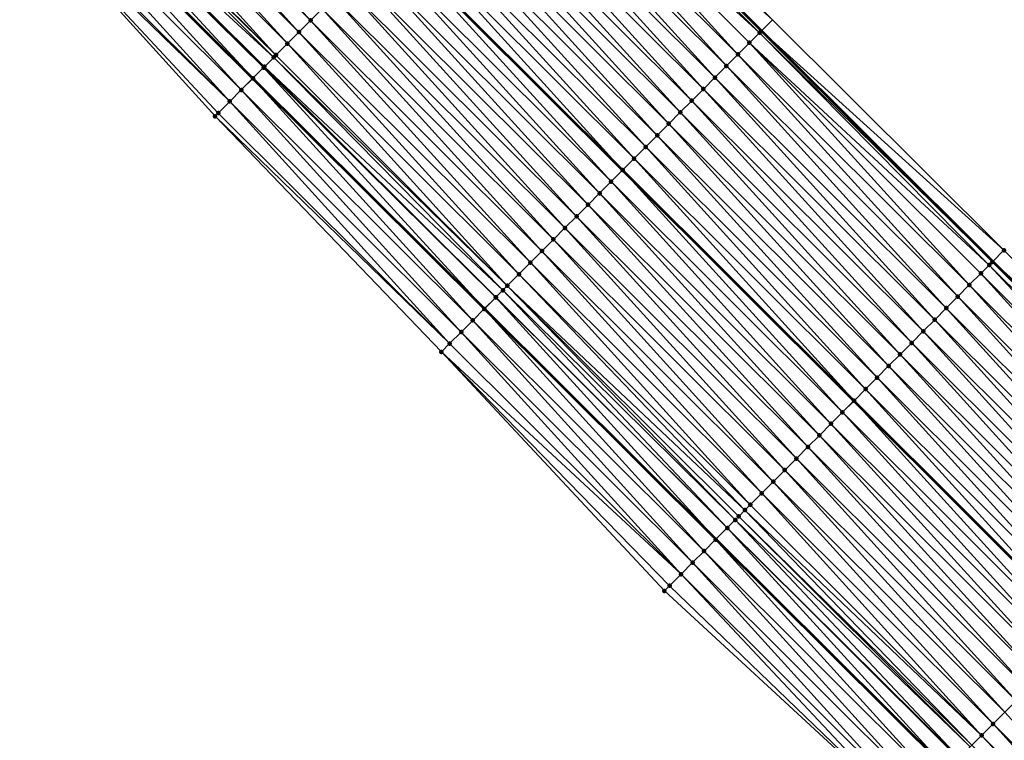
# Model space of a CAD drawing. Header units: feet. Extents: x 2017353 to 2024169, y 808050 to 818690.
# Tile 213 of 256: x 2020302 to 2020363, y 815900 to 815944. Entities that reach past the tile are written whole.
import ezdxf

# ---------------------------------------------------------------- set-up
doc = ezdxf.new("R2010")
doc.units = ezdxf.units.FT
doc.header["$MEASUREMENT"] = 0
for name, color, linetype, lineweight in [('EP_Travel Lane', 172, 'Continuous', 53), ('SB-Road Shots', 141, 'Continuous', 100), ('SB-Road X-Section', 40, 'Continuous', 13), ('STRIPING', 60, 'Continuous', 53)]:
    doc.layers.add(name, color=color, linetype=linetype, lineweight=lineweight)
doc.layers.add('I-77-MM15-17_SB-Surface-BORDER', color=7, linetype='Continuous')
doc.layers.add('I-77-MM15-17_SB-Surface-TIN', color=7, linetype='Continuous')

msp = doc.modelspace()

# ---------------------------------------------------------------- linework, layer by layer
at = {"layer": 'EP_Travel Lane'}
for points in [[(2020262.990891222, 816028.2006442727, 250.4995820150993), (2020277.09796021, 816014.0240096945, 250.3827974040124), (2020291.205050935, 815999.8473532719, 250.2712786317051), (2020305.285207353, 815985.7262846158, 250.1669191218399), (2020319.450980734, 815971.6083452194, 250.033701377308), (2020333.616754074, 815957.4904058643, 249.9004743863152), (2020347.782572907, 815943.3724211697, 249.7837928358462), (2020361.948384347, 815929.2544438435, 249.6644264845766), (2020376.114211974, 815915.136450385, 249.5509571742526), (2020390.280076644, 815901.0184200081, 249.4509640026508), (2020404.446004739, 815886.9003264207, 249.3740481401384), (2020418.611920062, 815872.7822455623, 249.2924898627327), (2020432.777781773, 815858.664218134, 249.1914258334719), (2020446.92111615, 815844.5916611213, 249.0828616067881), (2020461.13466572, 815830.5220584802, 248.9281116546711), (2020475.348201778, 815816.4524692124, 248.7696729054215), (2020489.560133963, 815802.393334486, 248.6327209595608), (2020503.779834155, 815788.3296353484, 248.5167011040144), (2020517.973789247, 815774.3271715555, 248.4101788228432)], [(2020260.015170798, 815997.0298596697, 249.8006359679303), (2020274.125037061, 815982.8559050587, 249.6963866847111), (2020288.281904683, 815968.668510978, 249.5953042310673), (2020302.461393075, 815954.5640388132, 249.5156321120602), (2020316.640892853, 815940.459555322, 249.4400958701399), (2020330.820470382, 815926.3549944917, 249.3928383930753), (2020345.000019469, 815912.2504619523, 249.33523524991), (2020359.179611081, 815898.1458871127, 249.2930900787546), (2020373.359257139, 815884.0412581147, 249.2707459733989), (2020387.538967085, 815869.9365655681, 249.2716354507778), (2020401.718651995, 815855.8318979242, 249.2634178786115), (2020415.898252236, 815841.7273145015, 249.2244101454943), (2020430.097359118, 815827.5950998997, 249.1748303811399), (2020444.260178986, 815813.4734893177, 249.1235874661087), (2020458.4230414, 815799.3518363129, 249.083992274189), (2020472.638023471, 815785.2737482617, 249.050079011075), (2020486.864758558, 815771.2167476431, 249.0029445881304), (2020501.115873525, 815757.1216175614, 248.9684901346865), (2020515.312443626, 815743.0337073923, 248.9050026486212)]]:
    msp.add_polyline3d(points, dxfattribs=at)
at = {"layer": 'I-77-MM15-17_SB-Surface-BORDER', "color": 3, "linetype": 'Continuous', "lineweight": -3}
for points in [[(2020263.764641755, 816028.9705800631, 250.5017501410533), (2020277.581911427, 816014.5055531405, 250.3867891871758), (2020292.586697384, 816001.2222132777, 250.2720835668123), (2020306.713075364, 815987.1589665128, 250.1713135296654), (2020320.518366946, 815972.6793038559, 250.0417432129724), (2020334.298047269, 815958.1740444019, 249.8937559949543), (2020348.463875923, 815944.0560516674, 249.7803301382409), (2020362.629666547, 815929.9380968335, 249.6530700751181), (2020376.795497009, 815915.8201022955, 249.5403154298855), (2020390.961365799, 815901.7020695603, 249.4415036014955), (2020405.127279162, 815887.5839924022, 249.358907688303), (2020419.96005087, 815874.1351547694, 249.2541777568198), (2020433.459052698, 815859.3478910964, 249.1743767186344), (2020447.600082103, 815845.2777200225, 249.0629259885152), (2020461.813619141, 815831.2081338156, 248.9042094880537), (2020476.027133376, 815817.1385701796, 248.7392699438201), (2020490.240840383, 815803.0821192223, 248.5937057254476), (2020504.463496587, 815789.0214453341, 248.4718798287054), (2020518.655111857, 815775.0226211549, 248.3726483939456)], [(2020512.767943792, 815740.4369332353, 248.9508854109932), (2020498.834478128, 815754.7934741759, 248.9860794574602), (2020484.173514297, 815768.4943866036, 249.0215943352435), (2020470.105966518, 815782.7125188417, 249.0505038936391), (2020455.62880194, 815796.5291051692, 249.0707457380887), (2020441.55051971, 815810.7363358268, 249.0923297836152), (2020427.727269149, 815825.2010237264, 249.1389709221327), (2020413.050172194, 815838.8698518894, 249.1757200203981), (2020398.580017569, 815852.6830454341, 249.1876172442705), (2020385.891597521, 815868.2839178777, 249.216380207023), (2020371.854268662, 815882.5314440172, 249.2209351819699), (2020356.566644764, 815895.5245878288, 249.1983661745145), (2020341.843928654, 815909.0843412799, 249.2144225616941), (2020328.195045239, 815923.7213274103, 249.2738693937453), (2020314.335320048, 815938.1467999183, 249.3255679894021), (2020300.879913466, 815952.9776191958, 249.4394747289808), (2020286.381013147, 815966.7617301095, 249.4949558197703), (2020272.17283029, 815980.9141399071, 249.5921255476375), (2020258.970484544, 815995.99076692, 249.7441326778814)]]:
    msp.add_polyline3d(points, dxfattribs=at)
at = {"layer": 'I-77-MM15-17_SB-Surface-TIN', "color": 128, "linetype": 'Continuous', "lineweight": -3}
for points in [[(2020320.178898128, 815944.0089595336, 249.547254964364), (2020306.718941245, 815958.8352919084, 249.6468158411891), (2020306.012981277, 815958.1270401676, 249.628577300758)], [(2020320.178898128, 815944.0089595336, 249.547254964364), (2020320.884852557, 815944.7172167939, 249.5634782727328), (2020306.718941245, 815958.8352919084, 249.6468158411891)], [(2020319.472938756, 815943.3007071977, 249.5292332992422), (2020306.012981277, 815958.1270401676, 249.628577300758), (2020305.307018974, 815957.418790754, 249.6094888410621)], [(2020319.472938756, 815943.3007071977, 249.5292332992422), (2020320.178898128, 815944.0089595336, 249.547254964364), (2020306.012981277, 815958.1270401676, 249.628577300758)], [(2020318.766979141, 815942.5924551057, 249.5111225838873), (2020305.307018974, 815957.418790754, 249.6094888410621), (2020304.601055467, 815956.71054254, 249.5899623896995)], [(2020318.766979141, 815942.5924551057, 249.5111225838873), (2020319.472938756, 815943.3007071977, 249.5292332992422), (2020305.307018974, 815957.418790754, 249.6094888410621)], [(2020347.668197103, 815943.2576567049, 249.783997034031), (2020333.58464189, 815957.4581833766, 249.9007469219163), (2020332.886214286, 815956.7574542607, 249.888924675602)], [(2020347.757975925, 815943.3477401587, 249.7839178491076), (2020333.592156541, 815957.4657236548, 249.9007169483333), (2020333.58464189, 815957.4581833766, 249.9007469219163)], [(2020347.668197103, 815943.2576567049, 249.783997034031), (2020347.757975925, 815943.3477401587, 249.7839178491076), (2020333.58464189, 815957.4581833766, 249.9007469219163)], [(2020333.592156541, 815957.4657236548, 249.9007169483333), (2020347.782572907, 815943.3724211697, 249.7837928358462), (2020333.616754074, 815957.4904058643, 249.9004743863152)], [(2020347.757975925, 815943.3477401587, 249.7839178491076), (2020347.782572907, 815943.3724211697, 249.7837928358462), (2020333.592156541, 815957.4657236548, 249.9007169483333)], [(2020348.463875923, 815944.0560516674, 249.7803301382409), (2020333.616754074, 815957.4904058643, 249.9004743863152), (2020347.782572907, 815943.3724211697, 249.7837928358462)], [(2020318.061018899, 815941.8842036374, 249.4927841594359), (2020304.601055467, 815956.71054254, 249.5899623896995), (2020303.895090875, 815956.0022954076, 249.5700409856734)], [(2020318.061018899, 815941.8842036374, 249.4927841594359), (2020318.766979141, 815942.5924551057, 249.5111225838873), (2020304.601055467, 815956.71054254, 249.5899623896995)], [(2020346.346071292, 815941.9312214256, 249.7530103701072), (2020332.886214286, 815956.7574542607, 249.888924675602), (2020332.180237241, 815956.0492195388, 249.864470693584)], [(2020346.346071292, 815941.9312214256, 249.7530103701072), (2020347.052039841, 815942.6394646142, 249.7743720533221), (2020332.886214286, 815956.7574542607, 249.888924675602)], [(2020347.052039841, 815942.6394646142, 249.7743720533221), (2020347.668197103, 815943.2576567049, 249.783997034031), (2020332.886214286, 815956.7574542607, 249.888924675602)], [(2020317.926833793, 815941.7495838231, 249.4891536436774), (2020303.781888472, 815955.8887282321, 249.5666215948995), (2020303.189115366, 815955.2940591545, 249.5461465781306)], [(2020318.061018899, 815941.8842036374, 249.4927841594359), (2020303.895090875, 815956.0022954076, 249.5700409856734), (2020303.781888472, 815955.8887282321, 249.5666215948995)], [(2020317.926833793, 815941.7495838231, 249.4891536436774), (2020318.061018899, 815941.8842036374, 249.4927841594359), (2020303.781888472, 815955.8887282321, 249.5666215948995)], [(2020345.640100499, 815941.2229804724, 249.7308323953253), (2020332.180237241, 815956.0492195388, 249.864470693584), (2020331.474262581, 815955.3409824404, 249.8408845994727)], [(2020345.640100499, 815941.2229804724, 249.7308323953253), (2020346.346071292, 815941.9312214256, 249.7530103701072), (2020332.180237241, 815956.0492195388, 249.864470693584)], [(2020316.649055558, 815940.4677434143, 249.4405088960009), (2020303.067034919, 815955.171591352, 249.5413625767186), (2020302.483124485, 815954.5858382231, 249.5166569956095)], [(2020317.303761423, 815941.1245133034, 249.4685899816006), (2020303.189115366, 815955.2940591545, 249.5461465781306), (2020303.067034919, 815955.171591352, 249.5413625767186)], [(2020316.649055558, 815940.4677434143, 249.4405088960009), (2020317.303761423, 815941.1245133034, 249.4685899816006), (2020303.067034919, 815955.171591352, 249.5413625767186)], [(2020317.303761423, 815941.1245133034, 249.4685899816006), (2020317.355047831, 815941.1759629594, 249.4705052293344), (2020303.189115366, 815955.2940591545, 249.5461465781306)], [(2020317.355047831, 815941.1759629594, 249.4705052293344), (2020317.926833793, 815941.7495838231, 249.4891536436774), (2020303.189115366, 815955.2940591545, 249.5461465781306)], [(2020344.93413884, 815940.5147304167, 249.7119784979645), (2020331.474262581, 815955.3409824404, 249.8408845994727), (2020330.768295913, 815954.6327373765, 249.8202073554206)], [(2020344.93413884, 815940.5147304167, 249.7119784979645), (2020345.640100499, 815941.2229804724, 249.7308323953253), (2020331.474262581, 815955.3409824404, 249.8408845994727)], [(2020315.943047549, 815939.7595395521, 249.404785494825), (2020302.461393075, 815954.5640388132, 249.5156321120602), (2020301.777123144, 815953.8776277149, 249.483360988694)], [(2020302.483124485, 815954.5858382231, 249.5166569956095), (2020302.461393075, 815954.5640388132, 249.5156321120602), (2020316.640892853, 815940.459555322, 249.4400958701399)], [(2020315.943047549, 815939.7595395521, 249.404785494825), (2020316.640892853, 815940.459555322, 249.4400958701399), (2020302.461393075, 815954.5640388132, 249.5156321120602)], [(2020316.649055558, 815940.4677434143, 249.4405088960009), (2020302.483124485, 815954.5858382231, 249.5166569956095), (2020316.640892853, 815940.459555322, 249.4400958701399)], [(2020344.228190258, 815939.8064673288, 249.6978836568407), (2020330.768295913, 815954.6327373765, 249.8202073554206), (2020330.062342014, 815953.9244795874, 249.8041771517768)], [(2020344.228190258, 815939.8064673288, 249.6978836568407), (2020344.93413884, 815940.5147304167, 249.7119784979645), (2020330.768295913, 815954.6327373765, 249.8202073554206)], [(2020315.237037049, 815939.051338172, 249.3681556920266), (2020301.777123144, 815953.8776277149, 249.483360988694), (2020301.071117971, 815953.169421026, 249.4486702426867)], [(2020315.237037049, 815939.051338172, 249.3681556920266), (2020315.943047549, 815939.7595395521, 249.404785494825), (2020301.777123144, 815953.8776277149, 249.483360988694)], [(2020343.522243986, 815939.0982019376, 249.6846300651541), (2020330.062342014, 815953.9244795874, 249.8041771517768), (2020329.356386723, 815953.2162231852, 249.7876404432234)], [(2020343.522243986, 815939.0982019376, 249.6846300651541), (2020344.228190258, 815939.8064673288, 249.6978836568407), (2020330.062342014, 815953.9244795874, 249.8041771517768)], [(2020315.237037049, 815939.051338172, 249.3681556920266), (2020301.071117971, 815953.169421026, 249.4486702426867), (2020300.879913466, 815952.9776191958, 249.4394747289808)], [(2020342.816291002, 815938.3899432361, 249.6689334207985), (2020329.356386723, 815953.2162231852, 249.7876404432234), (2020328.650426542, 815952.5079716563, 249.7693240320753)], [(2020342.816291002, 815938.3899432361, 249.6689334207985), (2020343.522243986, 815939.0982019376, 249.6846300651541), (2020329.356386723, 815953.2162231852, 249.7876404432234)], [(2020314.335320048, 815938.1467999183, 249.3255679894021), (2020314.531033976, 815938.3431293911, 249.3342284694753), (2020300.879913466, 815952.9776191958, 249.4394747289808)], [(2020314.531033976, 815938.3431293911, 249.3342284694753), (2020315.237037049, 815939.051338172, 249.3681556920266), (2020300.879913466, 815952.9776191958, 249.4394747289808)], [(2020342.110333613, 815937.6816889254, 249.6516333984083), (2020328.650426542, 815952.5079716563, 249.7693240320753), (2020327.94446724, 815951.7997192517, 249.751327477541)], [(2020342.110333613, 815937.6816889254, 249.6516333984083), (2020342.816291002, 815938.3899432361, 249.6689334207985), (2020328.650426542, 815952.5079716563, 249.7693240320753)], [(2020341.404379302, 815936.9734315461, 249.6354538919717), (2020327.94446724, 815951.7997192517, 249.751327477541), (2020327.238505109, 815951.0914696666, 249.7323013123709)], [(2020341.404379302, 815936.9734315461, 249.6354538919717), (2020342.110333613, 815937.6816889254, 249.6516333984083), (2020327.94446724, 815951.7997192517, 249.751327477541)], [(2020340.698420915, 815936.2651782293, 249.6177909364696), (2020327.238505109, 815951.0914696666, 249.7323013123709), (2020326.532541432, 815950.3832216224, 249.712712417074)], [(2020340.698420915, 815936.2651782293, 249.6177909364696), (2020341.404379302, 815936.9734315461, 249.6354538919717), (2020327.238505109, 815951.0914696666, 249.7323013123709)], [(2020339.992468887, 815935.5569185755, 249.6024420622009), (2020326.532541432, 815950.3832216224, 249.712712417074), (2020325.826580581, 815949.6749707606, 249.6941524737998)], [(2020339.992468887, 815935.5569185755, 249.6024420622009), (2020340.698420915, 815936.2651782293, 249.6177909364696), (2020326.532541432, 815950.3832216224, 249.712712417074)], [(2020339.286518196, 815934.8486575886, 249.5875800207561), (2020325.826580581, 815949.6749707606, 249.6941524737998), (2020325.120617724, 815948.9667218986, 249.6748621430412)], [(2020339.286518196, 815934.8486575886, 249.5875800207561), (2020339.992468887, 815935.5569185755, 249.6024420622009), (2020325.826580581, 815949.6749707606, 249.6941524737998)], [(2020338.580558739, 815934.1404053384, 249.5695275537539), (2020325.111935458, 815948.9580115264, 249.6746233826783), (2020324.414654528, 815948.2584733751, 249.6554483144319)], [(2020325.120617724, 815948.9667218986, 249.6748621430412), (2020325.111935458, 815948.9580115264, 249.6746233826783), (2020339.277835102, 815934.8399462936, 249.5873579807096)], [(2020338.580558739, 815934.1404053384, 249.5695275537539), (2020339.277835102, 815934.8399462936, 249.5873579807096), (2020325.111935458, 815948.9580115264, 249.6746233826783)], [(2020339.286518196, 815934.8486575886, 249.5875800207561), (2020325.120617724, 815948.9667218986, 249.6748621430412), (2020339.277835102, 815934.8399462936, 249.5873579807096)], [(2020337.874603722, 815933.4321486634, 249.5530908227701), (2020324.414654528, 815948.2584733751, 249.6554483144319), (2020323.70868832, 815947.5502278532, 249.6349383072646)], [(2020337.874603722, 815933.4321486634, 249.5530908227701), (2020338.580558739, 815934.1404053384, 249.5695275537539), (2020324.414654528, 815948.2584733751, 249.6554483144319)], [(2020337.168640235, 815932.7239004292, 249.533571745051), (2020323.70868832, 815947.5502278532, 249.6349383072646), (2020323.002718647, 815946.8419857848, 249.6131672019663)], [(2020337.168640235, 815932.7239004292, 249.533571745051), (2020337.874603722, 815933.4321486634, 249.5530908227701), (2020323.70868832, 815947.5502278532, 249.6349383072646)], [(2020336.462680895, 815932.0156480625, 249.5155618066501), (2020323.002718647, 815946.8419857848, 249.6131672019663), (2020322.296755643, 815946.1337370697, 249.5938232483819)], [(2020336.462680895, 815932.0156480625, 249.5155618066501), (2020337.168640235, 815932.7239004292, 249.533571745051), (2020323.002718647, 815946.8419857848, 249.6131672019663)], [(2020335.756739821, 815931.3073774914, 249.5041997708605), (2020322.296755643, 815946.1337370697, 249.5938232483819), (2020321.590801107, 815945.4254799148, 249.5775614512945)], [(2020335.756739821, 815931.3073774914, 249.5041997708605), (2020336.462680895, 815932.0156480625, 249.5155618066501), (2020322.296755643, 815946.1337370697, 249.5938232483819)], [(2020335.050805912, 815930.5990997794, 249.4954454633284), (2020321.590801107, 815945.4254799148, 249.5775614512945), (2020320.884852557, 815944.7172167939, 249.5634782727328)], [(2020335.050805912, 815930.5990997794, 249.4954454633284), (2020335.756739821, 815931.3073774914, 249.5041997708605), (2020321.590801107, 815945.4254799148, 249.5775614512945)], [(2020334.344861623, 815929.8908324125, 249.482913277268), (2020320.884852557, 815944.7172167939, 249.5634782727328), (2020320.178898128, 815944.0089595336, 249.547254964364)], [(2020334.344861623, 815929.8908324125, 249.482913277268), (2020335.050805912, 815930.5990997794, 249.4954454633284), (2020320.884852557, 815944.7172167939, 249.5634782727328)], [(2020362.629666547, 815929.9380968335, 249.6530700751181), (2020348.463875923, 815944.0560516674, 249.7803301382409), (2020347.782572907, 815943.3724211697, 249.7837928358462)], [(2020333.63891334, 815929.1825690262, 249.4689274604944), (2020320.178898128, 815944.0089595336, 249.547254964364), (2020319.472938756, 815943.3007071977, 249.5292332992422)], [(2020333.63891334, 815929.1825690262, 249.4689274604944), (2020334.344861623, 815929.8908324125, 249.482913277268), (2020320.178898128, 815944.0089595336, 249.547254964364)], [(2020332.932963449, 815928.4743072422, 249.45435660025), (2020319.472938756, 815943.3007071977, 249.5292332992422), (2020318.766979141, 815942.5924551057, 249.5111225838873)], [(2020332.932963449, 815928.4743072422, 249.45435660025), (2020333.63891334, 815929.1825690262, 249.4689274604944), (2020319.472938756, 815943.3007071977, 249.5292332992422)], [(2020361.727489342, 815929.0327935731, 249.6656653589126), (2020347.668197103, 815943.2576567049, 249.783997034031), (2020347.052039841, 815942.6394646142, 249.7743720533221)], [(2020361.923789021, 815929.2297629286, 249.6648364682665), (2020347.757975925, 815943.3477401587, 249.7839178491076), (2020347.668197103, 815943.2576567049, 249.783997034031)], [(2020361.727489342, 815929.0327935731, 249.6656653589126), (2020361.923789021, 815929.2297629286, 249.6648364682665), (2020347.668197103, 815943.2576567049, 249.783997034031)], [(2020347.757975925, 815943.3477401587, 249.7839178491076), (2020361.948384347, 815929.2544438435, 249.6644264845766), (2020347.782572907, 815943.3724211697, 249.7837928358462)], [(2020361.923789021, 815929.2297629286, 249.6648364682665), (2020361.948384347, 815929.2544438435, 249.6644264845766), (2020347.757975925, 815943.3477401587, 249.7839178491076)], [(2020362.629666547, 815929.9380968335, 249.6530700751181), (2020347.782572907, 815943.3724211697, 249.7837928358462), (2020361.948384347, 815929.2544438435, 249.6644264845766)], [(2020332.227017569, 815927.7660414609, 249.4412453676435), (2020318.766979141, 815942.5924551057, 249.5111225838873), (2020318.061018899, 815941.8842036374, 249.4927841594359)], [(2020332.227017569, 815927.7660414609, 249.4412453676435), (2020332.932963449, 815928.4743072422, 249.45435660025), (2020318.766979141, 815942.5924551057, 249.5111225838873)], [(2020360.511908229, 815927.8132204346, 249.6426060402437), (2020347.052039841, 815942.6394646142, 249.7743720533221), (2020346.346071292, 815941.9312214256, 249.7530103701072)], [(2020360.511908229, 815927.8132204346, 249.6426060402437), (2020361.217865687, 815928.5214746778, 249.6599307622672), (2020347.052039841, 815942.6394646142, 249.7743720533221)], [(2020361.217865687, 815928.5214746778, 249.6599307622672), (2020361.727489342, 815929.0327935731, 249.6656653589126), (2020347.052039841, 815942.6394646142, 249.7743720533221)], [(2020331.953416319, 815927.49154663, 249.4351566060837), (2020317.926833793, 815941.7495838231, 249.4891536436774), (2020317.355047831, 815941.1759629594, 249.4705052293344)], [(2020332.227017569, 815927.7660414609, 249.4412453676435), (2020318.061018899, 815941.8842036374, 249.4927841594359), (2020317.926833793, 815941.7495838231, 249.4891536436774)], [(2020331.953416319, 815927.49154663, 249.4351566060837), (2020332.227017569, 815927.7660414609, 249.4412453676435), (2020317.926833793, 815941.7495838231, 249.4891536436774)], [(2020359.805950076, 815927.1049668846, 249.6250282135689), (2020346.346071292, 815941.9312214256, 249.7530103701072), (2020345.640100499, 815941.2229804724, 249.7308323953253)], [(2020359.805950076, 815927.1049668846, 249.6250282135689), (2020360.511908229, 815927.8132204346, 249.6426060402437), (2020346.346071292, 815941.9312214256, 249.7530103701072)], [(2020316.649055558, 815940.4677434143, 249.4405088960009), (2020330.820470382, 815926.3549944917, 249.3928383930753), (2020317.303761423, 815941.1245133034, 249.4685899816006)], [(2020331.521054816, 815927.0577924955, 249.4219933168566), (2020317.355047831, 815941.1759629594, 249.4705052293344), (2020317.303761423, 815941.1245133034, 249.4685899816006)], [(2020331.521054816, 815927.0577924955, 249.4219933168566), (2020317.303761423, 815941.1245133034, 249.4685899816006), (2020330.820470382, 815926.3549944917, 249.3928383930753)], [(2020331.521054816, 815927.0577924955, 249.4219933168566), (2020331.527818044, 815927.0645772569, 249.4222449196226), (2020317.355047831, 815941.1759629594, 249.4705052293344)], [(2020331.527818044, 815927.0645772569, 249.4222449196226), (2020331.953416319, 815927.49154663, 249.4351566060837), (2020317.355047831, 815941.1759629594, 249.4705052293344)], [(2020359.099999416, 815926.3967058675, 249.6101771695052), (2020345.640100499, 815941.2229804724, 249.7308323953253), (2020344.93413884, 815940.5147304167, 249.7119784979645)], [(2020359.099999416, 815926.3967058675, 249.6101771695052), (2020359.805950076, 815927.1049668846, 249.6250282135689), (2020345.640100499, 815941.2229804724, 249.7308323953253)], [(2020330.109063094, 815925.6413605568, 249.3593899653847), (2020316.640892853, 815940.459555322, 249.4400958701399), (2020315.943047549, 815939.7595395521, 249.404785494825)], [(2020316.649055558, 815940.4677434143, 249.4405088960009), (2020316.640892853, 815940.459555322, 249.4400958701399), (2020330.820470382, 815926.3549944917, 249.3928383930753)], [(2020330.815064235, 815926.3495712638, 249.3926134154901), (2020330.820470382, 815926.3549944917, 249.3928383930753), (2020316.640892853, 815940.459555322, 249.4400958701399)], [(2020330.109063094, 815925.6413605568, 249.3593899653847), (2020330.815064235, 815926.3495712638, 249.3926134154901), (2020316.640892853, 815940.459555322, 249.4400958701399)], [(2020358.394050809, 815925.6884428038, 249.5960735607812), (2020344.93413884, 815940.5147304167, 249.7119784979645), (2020344.228190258, 815939.8064673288, 249.6978836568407)], [(2020358.394050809, 815925.6884428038, 249.5960735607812), (2020359.099999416, 815926.3967058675, 249.6101771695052), (2020344.93413884, 815940.5147304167, 249.7119784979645)], [(2020357.688113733, 815924.9801682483, 249.5861665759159), (2020344.228190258, 815939.8064673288, 249.6978836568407), (2020343.522243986, 815939.0982019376, 249.6846300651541)], [(2020357.688113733, 815924.9801682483, 249.5861665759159), (2020358.394050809, 815925.6884428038, 249.5960735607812), (2020344.228190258, 815939.8064673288, 249.6978836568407)], [(2020329.403062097, 815924.9331497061, 249.3262190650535), (2020315.943047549, 815939.7595395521, 249.404785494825), (2020315.237037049, 815939.051338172, 249.3681556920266)], [(2020329.403062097, 815924.9331497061, 249.3262190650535), (2020330.109063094, 815925.6413605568, 249.3593899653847), (2020315.943047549, 815939.7595395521, 249.404785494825)], [(2020328.697066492, 815924.2249334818, 249.2950105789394), (2020315.237037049, 815939.051338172, 249.3681556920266), (2020314.531033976, 815938.3431293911, 249.3342284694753)], [(2020328.697066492, 815924.2249334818, 249.2950105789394), (2020329.403062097, 815924.9331497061, 249.3262190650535), (2020315.237037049, 815939.051338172, 249.3681556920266)], [(2020356.982173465, 815924.2718968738, 249.5750979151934), (2020343.522243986, 815939.0982019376, 249.6846300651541), (2020342.816291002, 815938.3899432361, 249.6689334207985)], [(2020356.982173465, 815924.2718968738, 249.5750979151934), (2020357.688113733, 815924.9801682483, 249.5861665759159), (2020343.522243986, 815939.0982019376, 249.6846300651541)], [(2020328.697066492, 815924.2249334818, 249.2950105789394), (2020314.531033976, 815938.3431293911, 249.3342284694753), (2020314.335320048, 815938.1467999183, 249.3255679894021)], [(2020328.195045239, 815923.7213274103, 249.2738693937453), (2020328.697066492, 815924.2249334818, 249.2950105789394), (2020314.335320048, 815938.1467999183, 249.3255679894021)], [(2020356.27622892, 815923.5636297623, 249.5624724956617), (2020342.816291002, 815938.3899432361, 249.6689334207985), (2020342.110333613, 815937.6816889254, 249.6516333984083)], [(2020356.27622892, 815923.5636297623, 249.5624724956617), (2020356.982173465, 815924.2718968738, 249.5750979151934), (2020342.816291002, 815938.3899432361, 249.6689334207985)], [(2020355.570279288, 815922.8553677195, 249.5479960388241), (2020342.110333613, 815937.6816889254, 249.6516333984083), (2020341.404379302, 815936.9734315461, 249.6354538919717)], [(2020355.570279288, 815922.8553677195, 249.5479960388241), (2020356.27622892, 815923.5636297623, 249.5624724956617), (2020342.110333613, 815937.6816889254, 249.6516333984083)], [(2020354.864332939, 815922.1471024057, 249.5347142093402), (2020341.404379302, 815936.9734315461, 249.6354538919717), (2020340.698420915, 815936.2651782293, 249.6177909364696)], [(2020354.864332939, 815922.1471024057, 249.5347142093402), (2020355.570279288, 815922.8553677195, 249.5479960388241), (2020341.404379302, 815936.9734315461, 249.6354538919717)], [(2020354.158385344, 815921.4388383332, 249.5209789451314), (2020340.698420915, 815936.2651782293, 249.6177909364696), (2020339.992468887, 815935.5569185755, 249.6024420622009)], [(2020354.158385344, 815921.4388383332, 249.5209789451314), (2020354.864332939, 815922.1471024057, 249.5347142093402), (2020340.698420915, 815936.2651782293, 249.6177909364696)], [(2020353.452427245, 815920.7305847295, 249.5034207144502), (2020339.992468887, 815935.5569185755, 249.6024420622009), (2020339.286518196, 815934.8486575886, 249.5875800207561)], [(2020353.452427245, 815920.7305847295, 249.5034207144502), (2020354.158385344, 815921.4388383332, 249.5209789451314), (2020339.992468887, 815935.5569185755, 249.6024420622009)], [(2020352.74647703, 815920.0223232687, 249.4887317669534), (2020339.277835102, 815934.8399462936, 249.5873579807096), (2020338.580558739, 815934.1404053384, 249.5695275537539)], [(2020339.286518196, 815934.8486575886, 249.5875800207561), (2020339.277835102, 815934.8399462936, 249.5873579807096), (2020353.443743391, 815920.7218724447, 249.5032400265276)], [(2020352.74647703, 815920.0223232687, 249.4887317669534), (2020353.443743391, 815920.7218724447, 249.5032400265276), (2020339.277835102, 815934.8399462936, 249.5873579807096)], [(2020353.452427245, 815920.7305847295, 249.5034207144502), (2020339.286518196, 815934.8486575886, 249.5875800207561), (2020353.443743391, 815920.7218724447, 249.5032400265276)], [(2020352.040529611, 815919.3140590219, 249.4750602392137), (2020338.580558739, 815934.1404053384, 249.5695275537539), (2020337.874603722, 815933.4321486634, 249.5530908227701)], [(2020352.040529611, 815919.3140590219, 249.4750602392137), (2020352.74647703, 815920.0223232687, 249.4887317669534), (2020338.580558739, 815934.1404053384, 249.5695275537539)], [(2020351.334573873, 815918.6058030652, 249.4583612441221), (2020337.874603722, 815933.4321486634, 249.5530908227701), (2020337.168640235, 815932.7239004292, 249.533571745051)], [(2020351.334573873, 815918.6058030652, 249.4583612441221), (2020352.040529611, 815919.3140590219, 249.4750602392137), (2020337.874603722, 815933.4321486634, 249.5530908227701)], [(2020350.628621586, 815917.8975436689, 249.4429183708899), (2020337.168640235, 815932.7239004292, 249.533571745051), (2020336.462680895, 815932.0156480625, 249.5155618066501)], [(2020350.628621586, 815917.8975436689, 249.4429183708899), (2020351.334573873, 815918.6058030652, 249.4583612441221), (2020337.168640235, 815932.7239004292, 249.533571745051)], [(2020349.922686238, 815917.189267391, 249.4336403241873), (2020336.462680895, 815932.0156480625, 249.5155618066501), (2020335.756739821, 815931.3073774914, 249.5041997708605)], [(2020349.922686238, 815917.189267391, 249.4336403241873), (2020350.628621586, 815917.8975436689, 249.4429183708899), (2020336.462680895, 815932.0156480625, 249.5155618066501)], [(2020349.21676152, 815916.4809805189, 249.4282311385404), (2020335.756739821, 815931.3073774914, 249.5041997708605), (2020335.050805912, 815930.5990997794, 249.4954454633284)], [(2020349.21676152, 815916.4809805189, 249.4282311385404), (2020349.922686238, 815917.189267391, 249.4336403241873), (2020335.756739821, 815931.3073774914, 249.5041997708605)], [(2020348.510826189, 815915.7727042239, 249.4189593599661), (2020335.050805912, 815930.5990997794, 249.4954454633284), (2020334.344861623, 815929.8908324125, 249.482913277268)], [(2020348.510826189, 815915.7727042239, 249.4189593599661), (2020349.21676152, 815916.4809805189, 249.4282311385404), (2020335.050805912, 815930.5990997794, 249.4954454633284)], [(2020347.804885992, 815915.0644327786, 249.4079166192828), (2020334.344861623, 815929.8908324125, 249.482913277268), (2020333.63891334, 815929.1825690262, 249.4689274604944)], [(2020347.804885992, 815915.0644327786, 249.4079166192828), (2020348.510826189, 815915.7727042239, 249.4189593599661), (2020334.344861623, 815929.8908324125, 249.482913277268)], [(2020376.795497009, 815915.8201022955, 249.5403154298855), (2020362.629666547, 815929.9380968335, 249.6530700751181), (2020361.948384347, 815929.2544438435, 249.6644264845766)], [(2020347.098947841, 815914.3561592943, 249.3976184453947), (2020333.63891334, 815929.1825690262, 249.4689274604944), (2020332.932963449, 815928.4743072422, 249.45435660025)], [(2020347.098947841, 815914.3561592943, 249.3976184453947), (2020347.804885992, 815915.0644327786, 249.4079166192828), (2020333.63891334, 815929.1825690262, 249.4689274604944)], [(2020375.38369287, 815914.4034834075, 249.5459820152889), (2020361.727489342, 815929.0327935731, 249.6656653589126), (2020361.217865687, 815928.5214746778, 249.6599307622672)], [(2020375.922791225, 815914.9443741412, 249.5522138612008), (2020361.923789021, 815929.2297629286, 249.6648364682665), (2020361.727489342, 815929.0327935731, 249.6656653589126)], [(2020375.38369287, 815914.4034834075, 249.5459820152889), (2020375.922791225, 815914.9443741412, 249.5522138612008), (2020361.727489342, 815929.0327935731, 249.6656653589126)], [(2020361.923789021, 815929.2297629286, 249.6648364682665), (2020376.114211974, 815915.136450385, 249.5509571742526), (2020361.948384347, 815929.2544438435, 249.6644264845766)], [(2020376.08961745, 815915.1117704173, 249.5513413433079), (2020376.114211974, 815915.136450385, 249.5509571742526), (2020361.923789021, 815929.2297629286, 249.6648364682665)], [(2020375.922791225, 815914.9443741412, 249.5522138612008), (2020376.08961745, 815915.1117704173, 249.5513413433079), (2020361.923789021, 815929.2297629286, 249.6648364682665)], [(2020376.795497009, 815915.8201022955, 249.5403154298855), (2020361.948384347, 815929.2544438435, 249.6644264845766), (2020376.114211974, 815915.136450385, 249.5509571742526)], [(2020346.771935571, 815914.0280713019, 249.3917423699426), (2020332.932963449, 815928.4743072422, 249.45435660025), (2020332.227017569, 815927.7660414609, 249.4412453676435)], [(2020346.771935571, 815914.0280713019, 249.3917423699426), (2020347.098947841, 815914.3561592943, 249.3976184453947), (2020332.932963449, 815928.4743072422, 249.45435660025)], [(2020374.677735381, 815913.6952291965, 249.528645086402), (2020361.217865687, 815928.5214746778, 249.6599307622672), (2020360.511908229, 815927.8132204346, 249.6426060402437)], [(2020374.677735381, 815913.6952291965, 249.528645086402), (2020375.38369287, 815914.4034834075, 249.5459820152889), (2020361.217865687, 815928.5214746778, 249.6599307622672)], [(2020346.17939934, 815913.4336125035, 249.3762529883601), (2020332.227017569, 815927.7660414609, 249.4412453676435), (2020331.953416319, 815927.49154663, 249.4351566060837)], [(2020346.17939934, 815913.4336125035, 249.3762529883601), (2020346.392996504, 815913.6478989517, 249.3825211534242), (2020332.227017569, 815927.7660414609, 249.4412453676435)], [(2020346.392996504, 815913.6478989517, 249.3825211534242), (2020346.771935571, 815914.0280713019, 249.3917423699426), (2020332.227017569, 815927.7660414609, 249.4412453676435)], [(2020373.971778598, 815912.986974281, 249.5115654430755), (2020360.511908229, 815927.8132204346, 249.6426060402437), (2020359.805950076, 815927.1049668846, 249.6250282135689)], [(2020373.971778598, 815912.986974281, 249.5115654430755), (2020374.677735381, 815913.6952291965, 249.528645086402), (2020360.511908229, 815927.8132204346, 249.6426060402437)], [(2020345.687024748, 815912.9396589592, 249.3599922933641), (2020331.953416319, 815927.49154663, 249.4351566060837), (2020331.527818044, 815927.0645772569, 249.4222449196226)], [(2020345.687024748, 815912.9396589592, 249.3599922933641), (2020346.17939934, 815913.4336125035, 249.3762529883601), (2020331.953416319, 815927.49154663, 249.4351566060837)], [(2020331.521054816, 815927.0577924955, 249.4219933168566), (2020330.820470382, 815926.3549944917, 249.3928383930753), (2020345.000019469, 815912.2504619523, 249.33523524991)], [(2020345.687024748, 815912.9396589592, 249.3599922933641), (2020331.527818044, 815927.0645772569, 249.4222449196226), (2020331.521054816, 815927.0577924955, 249.4219933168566)], [(2020345.687024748, 815912.9396589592, 249.3599922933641), (2020331.521054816, 815927.0577924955, 249.4219933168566), (2020345.000019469, 815912.2504619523, 249.33523524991)], [(2020373.265838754, 815912.2787024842, 249.5006505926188), (2020359.805950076, 815927.1049668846, 249.6250282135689), (2020359.099999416, 815926.3967058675, 249.6101771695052)], [(2020373.265838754, 815912.2787024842, 249.5006505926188), (2020373.971778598, 815912.986974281, 249.5115654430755), (2020359.805950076, 815927.1049668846, 249.6250282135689)], [(2020344.275058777, 815911.523201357, 249.3067608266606), (2020330.815064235, 815926.3495712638, 249.3926134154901), (2020330.109063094, 815925.6413605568, 249.3593899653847)], [(2020344.98104499, 815912.2314269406, 249.334551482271), (2020330.820470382, 815926.3549944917, 249.3928383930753), (2020330.815064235, 815926.3495712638, 249.3926134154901)], [(2020344.275058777, 815911.523201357, 249.3067608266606), (2020344.98104499, 815912.2314269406, 249.334551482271), (2020330.815064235, 815926.3495712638, 249.3926134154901)], [(2020344.98104499, 815912.2314269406, 249.334551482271), (2020345.000019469, 815912.2504619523, 249.33523524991), (2020330.820470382, 815926.3549944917, 249.3928383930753)], [(2020372.559908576, 815911.5704210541, 249.4932536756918), (2020359.099999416, 815926.3967058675, 249.6101771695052), (2020358.394050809, 815925.6884428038, 249.5960735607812)], [(2020372.559908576, 815911.5704210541, 249.4932536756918), (2020373.265838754, 815912.2787024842, 249.5006505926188), (2020359.099999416, 815926.3967058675, 249.6101771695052)], [(2020343.569073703, 815910.8149746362, 249.2793853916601), (2020330.109063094, 815925.6413605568, 249.3593899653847), (2020329.403062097, 815924.9331497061, 249.3262190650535)], [(2020343.569073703, 815910.8149746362, 249.2793853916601), (2020344.275058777, 815911.523201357, 249.3067608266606), (2020330.109063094, 815925.6413605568, 249.3593899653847)], [(2020371.853978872, 815910.8621391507, 249.486029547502), (2020358.394050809, 815925.6884428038, 249.5960735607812), (2020357.688113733, 815924.9801682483, 249.5861665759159)], [(2020371.853978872, 815910.8621391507, 249.486029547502), (2020372.559908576, 815911.5704210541, 249.4932536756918), (2020358.394050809, 815925.6884428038, 249.5960735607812)], [(2020342.863088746, 815910.1067478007, 249.2520518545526), (2020329.403062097, 815924.9331497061, 249.3262190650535), (2020328.697066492, 815924.2249334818, 249.2950105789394)], [(2020342.863088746, 815910.1067478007, 249.2520518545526), (2020343.569073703, 815910.8149746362, 249.2793853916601), (2020329.403062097, 815924.9331497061, 249.3262190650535)], [(2020371.148035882, 815910.1538704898, 249.4739695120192), (2020357.688113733, 815924.9801682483, 249.5861665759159), (2020356.982173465, 815924.2718968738, 249.5750979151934)], [(2020371.148035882, 815910.1538704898, 249.4739695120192), (2020371.853978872, 815910.8621391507, 249.486029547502), (2020357.688113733, 815924.9801682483, 249.5861665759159)], [(2020342.863088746, 815910.1067478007, 249.2520518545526), (2020328.697066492, 815924.2249334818, 249.2950105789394), (2020328.195045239, 815923.7213274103, 249.2738693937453)], [(2020370.442096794, 815909.4455979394, 249.4633298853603), (2020356.982173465, 815924.2718968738, 249.5750979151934), (2020356.27622892, 815923.5636297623, 249.5624724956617)], [(2020370.442096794, 815909.4455979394, 249.4633298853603), (2020371.148035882, 815910.1538704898, 249.4739695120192), (2020356.982173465, 815924.2718968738, 249.5750979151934)], [(2020342.157106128, 815909.3985186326, 249.225570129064), (2020328.195045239, 815923.7213274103, 249.2738693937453), (2020341.843928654, 815909.0843412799, 249.2144225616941)], [(2020342.157106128, 815909.3985186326, 249.225570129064), (2020342.863088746, 815910.1067478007, 249.2520518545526), (2020328.195045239, 815923.7213274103, 249.2738693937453)], [(2020369.736157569, 815908.7373255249, 249.4526406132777), (2020356.27622892, 815923.5636297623, 249.5624724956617), (2020355.570279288, 815922.8553677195, 249.5479960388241)], [(2020369.736157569, 815908.7373255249, 249.4526406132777), (2020370.442096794, 815909.4455979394, 249.4633298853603), (2020356.27622892, 815923.5636297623, 249.5624724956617)], [(2020369.03021821, 815908.0290532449, 249.4419022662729), (2020355.570279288, 815922.8553677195, 249.5479960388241), (2020354.864332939, 815922.1471024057, 249.5347142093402)], [(2020369.03021821, 815908.0290532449, 249.4419022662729), (2020369.736157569, 815908.7373255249, 249.4526406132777), (2020355.570279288, 815922.8553677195, 249.5479960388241)], [(2020368.324284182, 815907.320775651, 249.4331043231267), (2020354.864332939, 815922.1471024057, 249.5347142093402), (2020354.158385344, 815921.4388383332, 249.5209789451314)], [(2020368.324284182, 815907.320775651, 249.4331043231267), (2020369.03021821, 815908.0290532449, 249.4419022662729), (2020354.864332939, 815922.1471024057, 249.5347142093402)], [(2020367.61834692, 815906.6125012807, 249.4231292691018), (2020354.158385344, 815921.4388383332, 249.5209789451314), (2020353.452427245, 815920.7305847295, 249.5034207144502)], [(2020367.61834692, 815906.6125012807, 249.4231292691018), (2020368.324284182, 815907.320775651, 249.4331043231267), (2020354.158385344, 815921.4388383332, 249.5209789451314)], [(2020366.912405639, 815905.9042309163, 249.4116913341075), (2020353.443743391, 815920.7218724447, 249.5032400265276), (2020352.74647703, 815920.0223232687, 249.4887317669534)], [(2020353.452427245, 815920.7305847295, 249.5034207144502), (2020353.443743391, 815920.7218724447, 249.5032400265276), (2020367.609662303, 815906.6037880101, 249.4229885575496)], [(2020366.912405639, 815905.9042309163, 249.4116913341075), (2020367.609662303, 815906.6037880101, 249.4229885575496), (2020353.443743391, 815920.7218724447, 249.5032400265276)], [(2020367.61834692, 815906.6125012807, 249.4231292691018), (2020353.452427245, 815920.7305847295, 249.5034207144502), (2020367.609662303, 815906.6037880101, 249.4229885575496)], [(2020366.206461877, 815905.1959630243, 249.3993505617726), (2020352.74647703, 815920.0223232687, 249.4887317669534), (2020352.040529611, 815919.3140590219, 249.4750602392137)], [(2020366.206461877, 815905.1959630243, 249.3993505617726), (2020366.912405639, 815905.9042309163, 249.4116913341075), (2020352.74647703, 815920.0223232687, 249.4887317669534)], [(2020365.500514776, 815904.4876984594, 249.385794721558), (2020352.040529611, 815919.3140590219, 249.4750602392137), (2020351.334573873, 815918.6058030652, 249.4583612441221)], [(2020365.500514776, 815904.4876984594, 249.385794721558), (2020366.206461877, 815905.1959630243, 249.3993505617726), (2020352.040529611, 815919.3140590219, 249.4750602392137)], [(2020364.794572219, 815903.7794293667, 249.3738923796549), (2020351.334573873, 815918.6058030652, 249.4583612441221), (2020350.628621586, 815917.8975436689, 249.4429183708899)], [(2020364.794572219, 815903.7794293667, 249.3738923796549), (2020365.500514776, 815904.4876984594, 249.385794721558), (2020351.334573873, 815918.6058030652, 249.4583612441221)], [(2020364.088639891, 815903.0711500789, 249.3657131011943), (2020350.628621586, 815917.8975436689, 249.4429183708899), (2020349.922686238, 815917.189267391, 249.4336403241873)], [(2020364.088639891, 815903.0711500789, 249.3657131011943), (2020364.794572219, 815903.7794293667, 249.3738923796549), (2020350.628621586, 815917.8975436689, 249.4429183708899)], [(2020363.382717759, 815902.3628606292, 249.3612447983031), (2020349.922686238, 815917.189267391, 249.4336403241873), (2020349.21676152, 815916.4809805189, 249.4282311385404)], [(2020363.382717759, 815902.3628606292, 249.3612447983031), (2020364.088639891, 815903.0711500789, 249.3657131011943), (2020349.922686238, 815917.189267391, 249.4336403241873)], [(2020362.676793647, 815901.6545731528, 249.3560558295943), (2020349.21676152, 815916.4809805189, 249.4282311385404), (2020348.510826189, 815915.7727042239, 249.4189593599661)], [(2020362.676793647, 815901.6545731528, 249.3560558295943), (2020363.382717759, 815902.3628606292, 249.3612447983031), (2020349.21676152, 815916.4809805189, 249.4282311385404)], [(2020361.970861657, 815900.946293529, 249.3479992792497), (2020348.510826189, 815915.7727042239, 249.4189593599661), (2020347.804885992, 815915.0644327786, 249.4079166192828)], [(2020361.970861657, 815900.946293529, 249.3479992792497), (2020362.676793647, 815901.6545731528, 249.3560558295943), (2020348.510826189, 815915.7727042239, 249.4189593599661)], [(2020361.264926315, 815900.2380172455, 249.3387228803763), (2020347.804885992, 815915.0644327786, 249.4079166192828), (2020347.098947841, 815914.3561592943, 249.3976184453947)], [(2020361.264926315, 815900.2380172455, 249.3387228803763), (2020361.970861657, 815900.946293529, 249.3479992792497), (2020347.804885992, 815915.0644327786, 249.4079166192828)], [(2020360.667066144, 815899.6381776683, 249.3302938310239), (2020346.771935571, 815914.0280713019, 249.3917423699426), (2020346.392996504, 815913.6478989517, 249.3825211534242)], [(2020361.264926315, 815900.2380172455, 249.3387228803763), (2020347.098947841, 815914.3561592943, 249.3976184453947), (2020346.771935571, 815914.0280713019, 249.3917423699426)], [(2020360.667066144, 815899.6381776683, 249.3302938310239), (2020361.264926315, 815900.2380172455, 249.3387228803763), (2020346.771935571, 815914.0280713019, 249.3917423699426)], [(2020359.88924252, 815898.857809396, 249.3137617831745), (2020346.17939934, 815913.4336125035, 249.3762529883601), (2020345.687024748, 815912.9396589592, 249.3599922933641)], [(2020360.558988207, 815899.5297437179, 249.3284400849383), (2020346.392996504, 815913.6478989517, 249.3825211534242), (2020346.17939934, 815913.4336125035, 249.3762529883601)], [(2020359.88924252, 815898.857809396, 249.3137617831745), (2020360.558988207, 815899.5297437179, 249.3284400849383), (2020346.17939934, 815913.4336125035, 249.3762529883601)], [(2020360.558988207, 815899.5297437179, 249.3284400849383), (2020360.667066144, 815899.6381776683, 249.3302938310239), (2020346.392996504, 815913.6478989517, 249.3825211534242)], [(2020345.687024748, 815912.9396589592, 249.3599922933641), (2020345.000019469, 815912.2504619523, 249.33523524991), (2020359.179611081, 815898.1458871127, 249.2930900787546)], [(2020359.853035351, 815898.8214848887, 249.3127896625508), (2020345.687024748, 815912.9396589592, 249.3599922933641), (2020359.179611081, 815898.1458871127, 249.2930900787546)], [(2020359.853035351, 815898.8214848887, 249.3127896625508), (2020359.88924252, 815898.857809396, 249.3137617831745), (2020345.687024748, 815912.9396589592, 249.3599922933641)], [(2020358.441090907, 815897.4050058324, 249.2673920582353), (2020344.98104499, 815912.2314269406, 249.334551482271), (2020344.275058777, 815911.523201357, 249.3067608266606)], [(2020359.147068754, 815898.1132397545, 249.2921381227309), (2020345.000019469, 815912.2504619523, 249.33523524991), (2020344.98104499, 815912.2314269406, 249.334551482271)], [(2020358.441090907, 815897.4050058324, 249.2673920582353), (2020359.147068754, 815898.1132397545, 249.2921381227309), (2020344.98104499, 815912.2314269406, 249.334551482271)], [(2020359.147068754, 815898.1132397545, 249.2921381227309), (2020359.179611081, 815898.1458871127, 249.2930900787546), (2020345.000019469, 815912.2504619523, 249.33523524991)], [(2020357.735110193, 815896.6967747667, 249.2416029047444), (2020344.275058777, 815911.523201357, 249.3067608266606), (2020343.569073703, 815910.8149746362, 249.2793853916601)], [(2020357.735110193, 815896.6967747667, 249.2416029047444), (2020358.441090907, 815897.4050058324, 249.2673920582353), (2020344.275058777, 815911.523201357, 249.3067608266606)], [(2020357.029127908, 815895.988545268, 249.2152414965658), (2020343.569073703, 815910.8149746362, 249.2793853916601), (2020342.863088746, 815910.1067478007, 249.2520518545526)], [(2020357.029127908, 815895.988545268, 249.2152414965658), (2020357.735110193, 815896.6967747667, 249.2416029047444), (2020343.569073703, 815910.8149746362, 249.2793853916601)], [(2020356.566644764, 815895.5245878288, 249.1983661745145), (2020342.863088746, 815910.1067478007, 249.2520518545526), (2020342.157106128, 815909.3985186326, 249.225570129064)], [(2020357.029127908, 815895.988545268, 249.2152414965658), (2020342.863088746, 815910.1067478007, 249.2520518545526), (2020356.566644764, 815895.5245878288, 249.1983661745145)], [(2020356.566644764, 815895.5245878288, 249.1983661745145), (2020342.157106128, 815909.3985186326, 249.225570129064), (2020341.843928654, 815909.0843412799, 249.2144225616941)], [(2020361.970861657, 815900.946293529, 249.3479992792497), (2020376.136906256, 815886.8280855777, 249.3131732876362), (2020362.676793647, 815901.6545731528, 249.3560558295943)], [(2020361.264926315, 815900.2380172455, 249.3387228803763), (2020375.430988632, 815886.1197916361, 249.3103453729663), (2020361.970861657, 815900.946293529, 249.3479992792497)], [(2020361.970861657, 815900.946293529, 249.3479992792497), (2020375.430988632, 815886.1197916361, 249.3103453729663), (2020376.136906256, 815886.8280855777, 249.3131732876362)], [(2020360.667066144, 815899.6381776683, 249.3302938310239), (2020374.991635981, 815885.678968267, 249.3070810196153), (2020361.264926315, 815900.2380172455, 249.3387228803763)], [(2020361.264926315, 815900.2380172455, 249.3387228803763), (2020374.991635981, 815885.678968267, 249.3070810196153), (2020375.430988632, 815886.1197916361, 249.3103453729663)]]:
    msp.add_3dface(points, dxfattribs=at)
at = {"layer": 'SB-Road Shots', "lineweight": 100}
for p in [(2020320.178898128, 815944.0089595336, 249.547254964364), (2020319.472938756, 815943.3007071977, 249.5292332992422), (2020347.668197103, 815943.2576567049, 249.783997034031), (2020347.757975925, 815943.3477401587, 249.7839178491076), (2020318.766979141, 815942.5924551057, 249.5111225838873), (2020347.052039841, 815942.6394646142, 249.7743720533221), (2020317.926833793, 815941.7495838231, 249.4891536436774), (2020318.061018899, 815941.8842036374, 249.4927841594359), (2020346.346071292, 815941.9312214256, 249.7530103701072), (2020317.303761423, 815941.1245133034, 249.4685899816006), (2020317.355047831, 815941.1759629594, 249.4705052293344), (2020345.640100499, 815941.2229804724, 249.7308323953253), (2020316.649055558, 815940.4677434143, 249.4405088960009), (2020344.93413884, 815940.5147304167, 249.7119784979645), (2020344.228190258, 815939.8064673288, 249.6978836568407), (2020315.943047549, 815939.7595395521, 249.404785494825), (2020315.237037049, 815939.051338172, 249.3681556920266), (2020343.522243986, 815939.0982019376, 249.6846300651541), (2020314.335320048, 815938.1467999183, 249.3255679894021), (2020314.531033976, 815938.3431293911, 249.3342284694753), (2020342.816291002, 815938.3899432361, 249.6689334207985), (2020342.110333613, 815937.6816889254, 249.6516333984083), (2020341.404379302, 815936.9734315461, 249.6354538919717), (2020340.698420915, 815936.2651782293, 249.6177909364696), (2020339.992468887, 815935.5569185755, 249.6024420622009), (2020339.286518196, 815934.8486575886, 249.5875800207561), (2020338.580558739, 815934.1404053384, 249.5695275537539), (2020337.874603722, 815933.4321486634, 249.5530908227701), (2020337.168640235, 815932.7239004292, 249.533571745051), (2020336.462680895, 815932.0156480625, 249.5155618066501), (2020335.756739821, 815931.3073774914, 249.5041997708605), (2020335.050805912, 815930.5990997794, 249.4954454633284), (2020334.344861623, 815929.8908324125, 249.482913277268), (2020362.629666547, 815929.9380968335, 249.6530700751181), (2020333.63891334, 815929.1825690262, 249.4689274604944), (2020361.727489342, 815929.0327935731, 249.6656653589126), (2020361.923789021, 815929.2297629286, 249.6648364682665), (2020332.932963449, 815928.4743072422, 249.45435660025), (2020361.217865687, 815928.5214746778, 249.6599307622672), (2020332.227017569, 815927.7660414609, 249.4412453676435), (2020360.511908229, 815927.8132204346, 249.6426060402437), (2020331.953416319, 815927.49154663, 249.4351566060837), (2020331.521054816, 815927.0577924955, 249.4219933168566), (2020331.527818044, 815927.0645772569, 249.4222449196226), (2020359.805950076, 815927.1049668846, 249.6250282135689), (2020330.815064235, 815926.3495712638, 249.3926134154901), (2020359.099999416, 815926.3967058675, 249.6101771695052), (2020330.109063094, 815925.6413605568, 249.3593899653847), (2020358.394050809, 815925.6884428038, 249.5960735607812), (2020329.403062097, 815924.9331497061, 249.3262190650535), (2020357.688113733, 815924.9801682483, 249.5861665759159), (2020328.697066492, 815924.2249334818, 249.2950105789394), (2020356.982173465, 815924.2718968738, 249.5750979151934), (2020328.195045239, 815923.7213274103, 249.2738693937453), (2020356.27622892, 815923.5636297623, 249.5624724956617), (2020355.570279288, 815922.8553677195, 249.5479960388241), (2020354.864332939, 815922.1471024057, 249.5347142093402), (2020354.158385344, 815921.4388383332, 249.5209789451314), (2020353.452427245, 815920.7305847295, 249.5034207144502), (2020352.74647703, 815920.0223232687, 249.4887317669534), (2020352.040529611, 815919.3140590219, 249.4750602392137), (2020351.334573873, 815918.6058030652, 249.4583612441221), (2020350.628621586, 815917.8975436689, 249.4429183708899), (2020349.922686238, 815917.189267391, 249.4336403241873), (2020349.21676152, 815916.4809805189, 249.4282311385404), (2020348.510826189, 815915.7727042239, 249.4189593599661), (2020347.804885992, 815915.0644327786, 249.4079166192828), (2020346.771935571, 815914.0280713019, 249.3917423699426), (2020347.098947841, 815914.3561592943, 249.3976184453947), (2020346.17939934, 815913.4336125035, 249.3762529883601), (2020346.392996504, 815913.6478989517, 249.3825211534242), (2020345.687024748, 815912.9396589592, 249.3599922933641), (2020344.98104499, 815912.2314269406, 249.334551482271), (2020344.275058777, 815911.523201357, 249.3067608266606), (2020343.569073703, 815910.8149746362, 249.2793853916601), (2020342.863088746, 815910.1067478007, 249.2520518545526), (2020341.843928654, 815909.0843412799, 249.2144225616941), (2020342.157106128, 815909.3985186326, 249.225570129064), (2020361.970861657, 815900.946293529, 249.3479992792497), (2020361.264926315, 815900.2380172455, 249.3387228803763)]:
    msp.add_point(p, dxfattribs=at)
at = {"layer": 'SB-Road X-Section', "extrusion": (-0.7082963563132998, 0.7059045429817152, 0.003879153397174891), "elevation": -855005.8705244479, "flags": 128}
msp.add_lwpolyline([(-2004118.439787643, 3566.619518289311), (-2004117.439787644, 3566.626479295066), (-2004117.429142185, 3566.626509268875), (-2004116.439787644, 3566.614686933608), (-2004115.439787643, 3566.590232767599), (-2004114.439787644, 3566.566646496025), (-2004113.439787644, 3566.545969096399), (-2004112.439787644, 3566.529938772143), (-2004111.439787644, 3566.513401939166), (-2004110.439787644, 3566.495085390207), (-2004109.439787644, 3566.477088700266), (-2004108.439787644, 3566.458062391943), (-2004107.439787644, 3566.43847334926), (-2004106.439787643, 3566.419913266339), (-2004105.439787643, 3566.400622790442), (-2004104.439787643, 3566.381208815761), (-2004103.439787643, 3566.360698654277), (-2004102.439787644, 3566.338927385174), (-2004101.439787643, 3566.319583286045), (-2004100.439787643, 3566.303321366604), (-2004099.439787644, 3566.289238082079), (-2004098.439787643, 3566.273014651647), (-2004097.439787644, 3566.254992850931), (-2004096.439787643, 3566.23688199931), (-2004095.439787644, 3566.21854343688), (-2004095.249713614, 3566.214912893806), (-2004094.439787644, 3566.196264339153), (-2004094.367142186, 3566.19434907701), (-2004093.439787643, 3566.166267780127), (-2004092.439787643, 3566.130544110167), (-2004091.439787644, 3566.093914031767), (-2004090.439787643, 3566.059986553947), (-2004090.162570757, 3566.051326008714)], dxfattribs=at)
at = {"layer": 'SB-Road X-Section', "extrusion": (-0.7082963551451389, 0.7059045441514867, 0.003879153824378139), "elevation": -855025.8672098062, "flags": 128}
msp.add_lwpolyline([(-2004118.441201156, 3566.584027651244), (-2004117.441201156, 3566.587615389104), (-2004117.314019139, 3566.587694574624), (-2004116.441201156, 3566.578069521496), (-2004115.441201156, 3566.556707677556), (-2004114.441201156, 3566.534529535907), (-2004113.441201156, 3566.515675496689), (-2004112.441201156, 3566.501580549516), (-2004111.441201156, 3566.488326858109), (-2004110.441201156, 3566.472630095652), (-2004109.441201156, 3566.455329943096), (-2004108.441201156, 3566.439150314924), (-2004107.441201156, 3566.421487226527), (-2004106.441201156, 3566.406138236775), (-2004105.441201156, 3566.391276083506), (-2004104.441201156, 3566.373223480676), (-2004103.441201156, 3566.356786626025), (-2004102.441201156, 3566.337267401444), (-2004101.441201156, 3566.319257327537), (-2004100.441201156, 3566.307895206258), (-2004099.441201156, 3566.299140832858), (-2004098.441201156, 3566.286608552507), (-2004097.441201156, 3566.272622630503), (-2004096.441201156, 3566.258051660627), (-2004095.441201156, 3566.244940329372), (-2004095.053638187, 3566.238851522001), (-2004094.450781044, 3566.225939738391), (-2004094.441201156, 3566.225688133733), (-2004093.441201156, 3566.196308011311), (-2004092.441201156, 3566.163084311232), (-2004091.441201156, 3566.129913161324), (-2004090.441201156, 3566.098704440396), (-2004089.730114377, 3566.077563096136)], dxfattribs=at)
at = {"layer": 'SB-Road X-Section', "extrusion": (-0.7082963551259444, 0.7059045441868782, 0.003879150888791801), "elevation": -855045.8671428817, "flags": 128}
msp.add_lwpolyline([(-2004118.4412342, 3566.531839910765), (-2004117.441234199, 3566.543606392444), (-2004117.163150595, 3566.544435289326), (-2004116.4412342, 3566.538700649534), (-2004115.441234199, 3566.521375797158), (-2004114.441234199, 3566.503797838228), (-2004113.441234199, 3566.488946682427), (-2004112.441234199, 3566.474842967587), (-2004111.441234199, 3566.46493590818), (-2004110.4412342, 3566.453867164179), (-2004109.441234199, 3566.441241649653), (-2004108.441234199, 3566.426765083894), (-2004107.441234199, 3566.413483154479), (-2004106.441234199, 3566.399747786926), (-2004105.441234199, 3566.382189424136), (-2004104.441234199, 3566.367500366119), (-2004103.4412342, 3566.353828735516), (-2004102.441234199, 3566.337129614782), (-2004101.441234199, 3566.321686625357), (-2004100.441234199, 3566.312408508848), (-2004099.441234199, 3566.3069992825), (-2004098.441234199, 3566.297727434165), (-2004097.441234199, 3566.286684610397), (-2004096.441234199, 3566.276386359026), (-2004095.978007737, 3566.270510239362), (-2004095.4412342, 3566.261288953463), (-2004095.138674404, 3566.255020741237), (-2004094.441234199, 3566.238759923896), (-2004093.4412342, 3566.213318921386), (-2004092.441234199, 3566.18552805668), (-2004091.441234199, 3566.158152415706), (-2004090.4412342, 3566.130818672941), (-2004089.441234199, 3566.104336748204), (-2004088.997626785, 3566.093189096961)], dxfattribs=at)
at = {"layer": 'SB-Road X-Section', "extrusion": (-0.7082963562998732, 0.7059045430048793, 0.003879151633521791), "elevation": -855065.8704788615, "flags": 128}
msp.add_lwpolyline([(-2004118.439809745, 3566.497317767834), (-2004117.439809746, 3566.508343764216), (-2004117.203478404, 3566.509216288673), (-2004116.439809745, 3566.502984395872), (-2004115.439809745, 3566.485647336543), (-2004114.439809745, 3566.46856756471), (-2004113.439809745, 3566.45765263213), (-2004112.439809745, 3566.450255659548), (-2004111.439809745, 3566.443031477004), (-2004110.439809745, 3566.430971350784), (-2004109.439809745, 3566.420331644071), (-2004108.439809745, 3566.409642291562), (-2004107.439809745, 3566.398903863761), (-2004106.439809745, 3566.39010585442), (-2004105.439809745, 3566.380130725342), (-2004104.439809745, 3566.368692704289), (-2004103.439809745, 3566.356351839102), (-2004102.439809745, 3566.342795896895), (-2004101.439809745, 3566.330893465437), (-2004100.439809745, 3566.322714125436), (-2004099.439809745, 3566.318245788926), (-2004098.439809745, 3566.313056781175), (-2004097.439809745, 3566.305000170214), (-2004096.439809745, 3566.295723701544), (-2004095.592906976, 3566.287294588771), (-2004095.439809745, 3566.285440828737), (-2004094.491097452, 3566.270762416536), (-2004094.439809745, 3566.269790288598), (-2004093.439809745, 3566.249138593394), (-2004092.439809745, 3566.224392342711), (-2004091.439809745, 3566.198602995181), (-2004090.439809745, 3566.17224138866), (-2004089.7847165, 3566.155365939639)], dxfattribs=at)
at = {"layer": 'STRIPING'}
msp.add_polyline3d([(2020268.557264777, 816005.5276725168, 250.086637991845), (2020282.664357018, 815991.3510145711, 249.9754859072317), (2020296.780207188, 815977.1940712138, 249.874998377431), (2020310.946059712, 815963.0760529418, 249.7705846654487), (2020325.111935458, 815948.9580115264, 249.6746233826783), (2020339.277835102, 815934.8399462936, 249.5873579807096), (2020353.443743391, 815920.7218724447, 249.5032400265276), (2020367.609662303, 815906.6037880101, 249.4229885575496), (2020381.775590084, 815892.4856947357, 249.345964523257), (2020395.941561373, 815878.3675580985, 249.284774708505), (2020410.107570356, 815864.2493838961, 249.2373041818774), (2020424.273541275, 815850.1312476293, 249.1759809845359), (2020438.446043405, 815836.0298193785, 249.090715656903), (2020452.659831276, 815821.9599808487, 249.0009481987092), (2020466.873544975, 815807.8902157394, 248.8909529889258), (2020481.093196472, 815793.8278815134, 248.7935175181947), (2020495.315990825, 815779.767066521, 248.7180384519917), (2020509.548314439, 815765.7281801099, 248.6443755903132), (2020523.832747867, 815751.730018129, 248.5637699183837)], dxfattribs=at)

doc.saveas('drawing.dxf')
